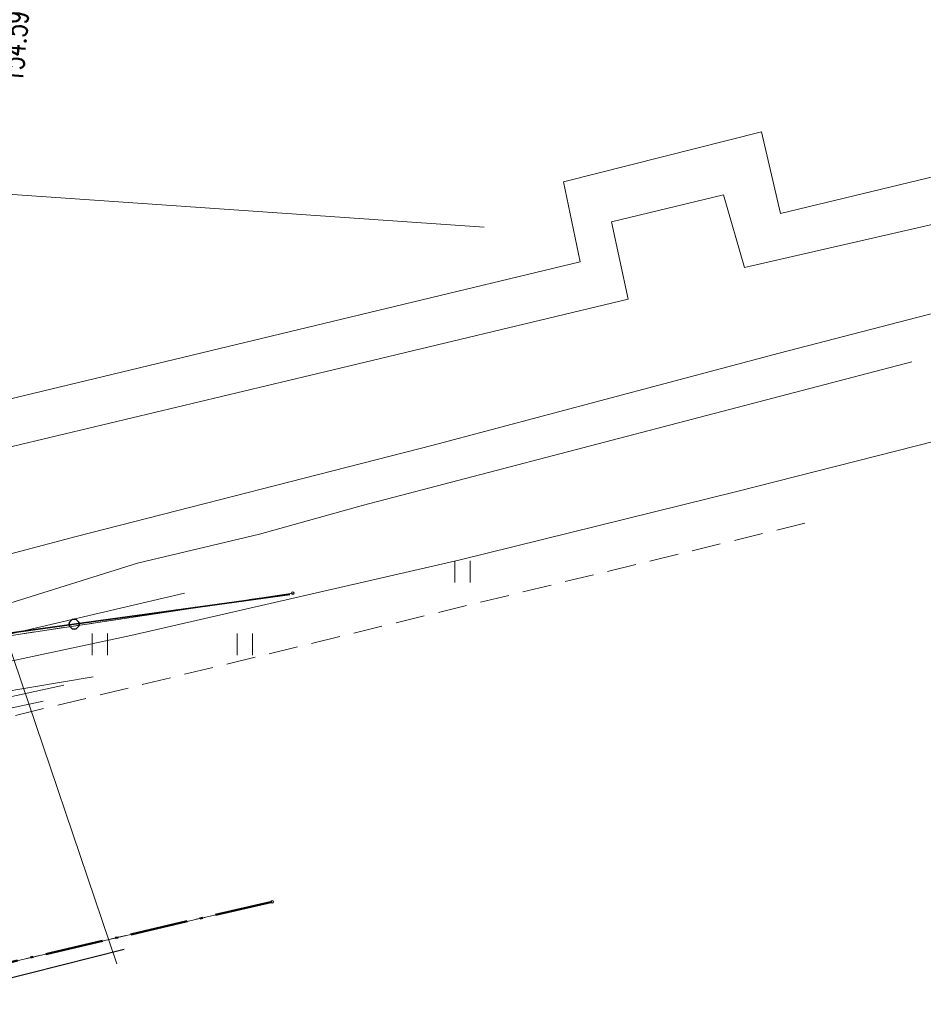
# Model space of a CAD drawing. Header units: feet. Extents: x 7588777 to 15179262, y 5780090 to 11560165.
# Tile 7 of 36: x 7589491 to 7589522, y 5780146 to 5780180. Entities that reach past the tile are written whole.
import ezdxf
from ezdxf.enums import TextEntityAlignment as Align

# ---------------------------------------------------------------- set-up
doc = ezdxf.new("R2010")
doc.units = ezdxf.units.FT
doc.header["$MEASUREMENT"] = 0
for name, pattern in [('1_OTKC', [1.5, 1, -0.5]), ('1_OTKJ', [2, 1.5, -0.5]), ('1_OTKK', [0]), ('1_OTZI', [1.5, 1, -0.5]), ('1_OTZT', [1.5, 1, -0.5]), ('4_SUEP_A', [0]), ('4_SUGP', [0]), ('4_SUKP', [0]), ('4_SULO', [0]), ('4_SUTP_A', [0]), ('4_SUWP', [0]), ('EGDE', [0]), ('EGUG', [1, 0.5, -0.5]), ('GAP', [3, 2, -0.45, 0.1, -0.45])]:
    doc.linetypes.add(name, pattern=pattern)
doc.layers.get('0').update_dxf_attribs({"color": 250, "linetype": 'CONTINUOUS', "lineweight": 100})
for name, color, linetype, lineweight, transparency in [('Dzialki', 7, 'EGDE', 18, 0.7), ('EPAPA_L_2', 7, 'GAP', 50, 0.7), ('OTK_L_0', 7, '1_OTKJ', 18, 0.7), ('OTK_L_1', 7, '1_OTKK', 25, 0.7), ('OTK_L_2', 7, '1_OTKC', 18, 0.7), ('OTO_L_0', 7, 'CONTINUOUS', 35, 0.7), ('OTR_T_0', 7, 'CONTINUOUS', 18, 0.7), ('OTZ_L_3', 7, '1_OTZT', 18, 0.7), ('Punkty', 7, 'CONTINUOUS', 18, 0.7), ('SUEP_L_0', 1, '4_SUEP_A', 18, 0.7), ('SUGP_L_0', 52, '4_SUGP', 18, 0.7), ('SUKP_L_0', 34, '4_SUKP', 18, 0.7), ('SUL_L_1', 7, '4_SULO', 18, 0.7), ('SUTP_L_0', 30, '4_SUTP_A', 18, 0.7), ('SUWP_L_0', 5, '4_SUWP', 18, 0.7), ('Uzytki', 3, 'EGUG', 18, 0.7)]:
    doc.layers.add(name, color=color, linetype=linetype, lineweight=lineweight, transparency=transparency)
doc.styles.get("Standard").update_dxf_attribs({"font": 'Simplex.SHX', "width": 0.75})

# ---------------------------------------------------------------- blocks, each defined once
blk = doc.blocks.new('GRO')
at = {"linetype": 'Continuous'}
blk.add_circle((0, 0), 0.045, dxfattribs=at)
blk = doc.blocks.new('1_OTZT')
at = {"linetype": 'Continuous'}
for p, q in [((-0.2625, -0.375), (-0.2625, 0.375)), ((0.2625, -0.375), (0.2625, 0.375))]:
    blk.add_line(p, q, dxfattribs=at)

msp = doc.modelspace()

# ---------------------------------------------------------------- linework, layer by layer
at = {"layer": 'Dzialki'}
for p, q in [((7589485.48, 5780158.42), (7589500.32, 5780160.65)), ((7589484.33, 5780146.48), (7589499.61, 5780150.01))]:
    msp.add_line(p, q, dxfattribs=at)
at = {"layer": 'EPAPA_L_2', "linetype": 'GAP'}
msp.add_line((7589499.6097, 5780150.0141), (7589484.3309, 5780146.4752), dxfattribs=at)
at = {"layer": 'OTK_L_0', "linetype": '1_OTKJ'}
for p, q in [((7589488.54, 5780159), (7589500.22, 5780160.6)), ((7589494.51, 5780148.37), (7589487.61, 5780146.62))]:
    msp.add_line(p, q, dxfattribs=at)
at = {"layer": 'OTK_L_1', "linetype": '1_OTKK'}
msp.add_line((7589494.51, 5780148.37), (7589487.61, 5780146.62), dxfattribs=at)
at = {"layer": 'OTK_L_2', "linetype": '1_OTKC'}
msp.add_line((7589517.97, 5780163.06), (7589488.99, 5780156), dxfattribs=at)
at = {"layer": 'OTO_L_0'}
for p, q in [((7589500.22, 5780160.6), (7589492.7894, 5780159.5821)), ((7589492.7894, 5780159.5821), (7589488.54, 5780159))]:
    msp.add_line(p, q, dxfattribs=at)
msp.add_circle((7589492.7894, 5780159.5821), 0.17, dxfattribs=at)
at = {"layer": 'OTZ_L_3', "linetype": '1_OTZI'}
for p, q in [((7589517.97, 5780163.06), (7589488.99, 5780156)), ((7589488.54, 5780159), (7589500.22, 5780160.6))]:
    msp.add_line(p, q, dxfattribs=at)
at = {"layer": 'SUEP_L_0', "linetype": '4_SUEP_A'}
for p, q in [((7589496.59, 5780160.65), (7589486.82, 5780158.37)), ((7589487.23, 5780156.72), (7589493.44, 5780157.77)), ((7589474.81, 5780153.64), (7589492.43, 5780157.48)), ((7589491.72, 5780156.93), (7589473.9, 5780153.14))]:
    msp.add_line(p, q, dxfattribs=at)
at = {"layer": 'SUGP_L_0', "linetype": '4_SUGP'}
msp.add_line((7589490.46, 5780159.11), (7589494.26, 5780147.87), dxfattribs=at)
at = {"layer": 'SUKP_L_0', "linetype": '4_SUKP'}
for p, q in [((7589517.08, 5780168.92), (7589530.34, 5780172.36)), ((7589505.16, 5780165.75), (7589517.08, 5780168.92)), ((7589515.62, 5780164.16), (7589522.45, 5780165.89)), ((7589492.86, 5780162.6), (7589505.16, 5780165.75)), ((7589506.04, 5780161.79), (7589515.62, 5780164.16)), ((7589480.28, 5780159.29), (7589492.86, 5780162.6)), ((7589494.74, 5780159.19), (7589506.04, 5780161.79)), ((7589485.58, 5780157.23), (7589494.74, 5780159.19))]:
    msp.add_line(p, q, dxfattribs=at)
at = {"layer": 'SUL_L_1', "linetype": '4_SULO'}
for p, q in [((7589537.81, 5780178.75), (7589517.13, 5780173.74)), ((7589515.89, 5780171.88), (7589537.43, 5780176.81)), ((7589516.48, 5780176.56), (7589509.657, 5780174.8325)), ((7589517.13, 5780173.74), (7589516.48, 5780176.56)), ((7589509.657, 5780174.8325), (7589510.23, 5780172.08)), ((7589511.3, 5780173.45), (7589515.16, 5780174.39)), ((7589515.16, 5780174.39), (7589515.89, 5780171.88)), ((7589511.88, 5780170.79), (7589511.3, 5780173.45)), ((7589510.23, 5780172.08), (7589500.82, 5780169.81)), ((7589501.71, 5780168.35), (7589511.88, 5780170.79)), ((7589500.82, 5780169.81), (7589486.75, 5780166.43)), ((7589486.06, 5780164.61), (7589501.71, 5780168.35))]:
    msp.add_line(p, q, dxfattribs=at)
at = {"layer": 'SUTP_L_0', "linetype": '4_SUTP_A'}
msp.add_line((7589478.87, 5780175.22), (7589506.915, 5780173.265), dxfattribs=at)
at = {"layer": 'SUWP_L_0', "linetype": '4_SUWP'}
for p, q in [((7589502.76, 5780163.69), (7589521.65, 5780168.63)), ((7589499.18, 5780162.68), (7589502.76, 5780163.69)), ((7589494.97, 5780161.68), (7589499.18, 5780162.68)), ((7589486.55, 5780159.05), (7589494.97, 5780161.68))]:
    msp.add_line(p, q, dxfattribs=at)
at = {"layer": 'Uzytki'}
for p, q in [((7589500.32, 5780160.65), (7589485.48, 5780158.42)), ((7589484.33, 5780146.48), (7589499.61, 5780150.01))]:
    msp.add_line(p, q, dxfattribs=at)

# ---------------------------------------------------------------- block references
at = {"layer": 'OTZ_L_3'}
for p in [(7589506.17, 5780161.39), (7589493.67, 5780158.89), (7589498.67, 5780158.89)]:
    msp.add_blockref('1_OTZT', p, dxfattribs=at)
at = {"layer": 'Punkty'}
for p in [(7589500.32, 5780160.65), (7589499.61, 5780150.01)]:
    msp.add_blockref('GRO', p, dxfattribs=at)

# ---------------------------------------------------------------- texts
at = {"layer": 'OTR_T_0', "lineweight": 9, "width": 0.7}
msp.add_text('154.59', height=0.75, rotation=85.24887, dxfattribs=at).set_placement((7589490.64, 5780178.26), align=Align.MIDDLE_LEFT)

doc.saveas('drawing.dxf')
